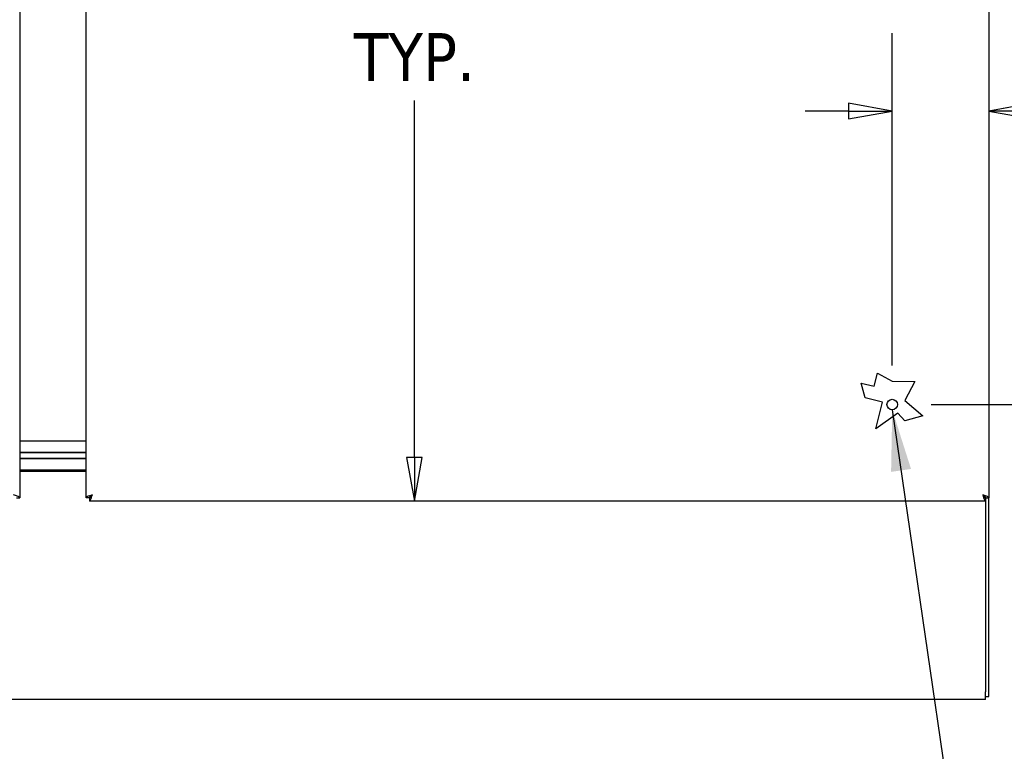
# Model space of a CAD drawing. Extents: x 807 to 1172, y 30 to 260.
# Tile 58 of 214: x 910 to 942, y 128 to 152. Entities that reach past the tile are written whole.
import ezdxf

# ---------------------------------------------------------------- set-up
doc = ezdxf.new("R2010")
doc.units = 0
doc.header["$LTSCALE"] = 4
doc.header["$MEASUREMENT"] = 0
doc.layers.get('0').update_dxf_attribs({"linetype": 'CONTINUOUS'})
doc.layers.get('DEFPOINTS').update_dxf_attribs({"linetype": 'CONTINUOUS'})
doc.styles.add('ROMANS', font='romans.shx')
doc.dimstyles.new('Default (ANSI)', dxfattribs={"dimscale": 20, "dimtxt": 0.07, "dimasz": 0.07, "dimexe": 0.125, "dimexo": 0.0625, "dimgap": 0.031496, "dimtad": 0, "dimtih": 1, "dimtoh": 1, "dimrnd": 1e-08, "dimzin": 0, "dimdsep": 46, "dimtxsty": 'ROMANS', "dimblk": 'Filled-1', "dimcen": 0.09, "dimdle": 0.393701, "dimclrd": 256, "dimclre": 256, "dimclrt": 256, "dimadec": 0, "dimazin": 0, "dimtfac": 0.928571, "dimtofl": 0, "dimtmove": 0, "dimatfit": 3, "dimfxl": 1, "dimtolj": 1, "dimtzin": 0, "dimlwd": -1, "dimlwe": -1, "dimarcsym": 0})
doc.dimstyles.new('Default (ANSI)$7', dxfattribs={"dimscale": 20, "dimtxt": 0.07, "dimasz": 0.098425, "dimexe": 0.125, "dimexo": 0.0625, "dimgap": 0.031496, "dimtad": 0, "dimtih": 1, "dimtoh": 1, "dimrnd": 1e-08, "dimzin": 0, "dimdsep": 46, "dimtxsty": 'ROMANS', "dimblk": 'Filled-1', "dimcen": 0.09, "dimdle": 0.393701, "dimclrd": 256, "dimclre": 256, "dimclrt": 256, "dimadec": 0, "dimazin": 0, "dimtfac": 0.928571, "dimtofl": 0, "dimtmove": 0, "dimatfit": 3, "dimfxl": 1, "dimtolj": 1, "dimtzin": 0, "dimlwd": -1, "dimlwe": -1, "dimarcsym": 0})

# ---------------------------------------------------------------- blocks, each defined once
blk = doc.blocks.new('Filled-1')
at = {"color": 0}
for p, q in [((0, 0), (-1, 0.179)), ((-1, 0.179), (-1, -0.179)), ((-1, 0), (0, 0)), ((-1, -0.179), (0, 0))]:
    blk.add_line(p, q, dxfattribs=at)
at = {"color": 0, "flags": 128}
blk.add_lwpolyline([(-1, -0.179), (0, 0), (-1, 0.179), (-1, -0.179)], dxfattribs=at)
at = {"color": 0}
blk.add_solid([(-1, -0.179), (0, 0), (-1, 0.179), (-1, -0.179)], dxfattribs=at)
blk = doc.blocks.new('*D70')
at = {"transparency": 16777216}
for p, q in [((916.22, 167.736), (925.143, 167.736)), ((922.643, 166.336), (922.643, 154.275)), ((922.643, 137.449), (922.643, 148.923))]:
    blk.add_line(p, q, dxfattribs=at)
at = {"layer": 'DEFPOINTS', "color": 0, "transparency": 16777216}
for p in [(914.97, 167.736), (922.643, 136.049), (940.99, 136.049)]:
    blk.add_point(p, dxfattribs=at)
at = {"transparency": 16777216, "xscale": 1.400000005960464, "yscale": 1.400000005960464, "zscale": 1.400000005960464}
for p, rotation in [((922.643, 167.736), 90), ((922.643, 136.049), 270)]:
    blk.add_blockref('Filled-1', p, dxfattribs=dict(at, rotation=rotation))
at = {"transparency": 16777216, "insert": (922.643, 151.599), "char_height": 1.4, "attachment_point": 5, "style": 'ROMANS'}
blk.add_mtext('\\A1;\\fTahoma|b0|i0;\\H1.5400;31.69\\P\\fTahoma|b0|i0;\\H1.5400;TYP.', dxfattribs=at)
blk = doc.blocks.new('*D100')
at = {"transparency": 16777216}
for p, q in [((946.609, 140.553), (946.609, 141.953)), ((939.241, 139.153), (949.109, 139.153)), ((942.24, 136.049), (949.109, 136.049)), ((946.609, 134.649), (946.609, 133.249)), ((946.609, 131.854), (946.609, 133.249)), ((948.009, 131.854), (946.609, 131.854))]:
    blk.add_line(p, q, dxfattribs=at)
at = {"layer": 'DEFPOINTS', "color": 0, "transparency": 16777216}
for p in [(937.991, 139.153), (946.609, 139.153), (940.99, 136.049)]:
    blk.add_point(p, dxfattribs=at)
at = {"transparency": 16777216, "xscale": 1.400000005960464, "yscale": 1.400000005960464, "zscale": 1.400000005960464}
for p, rotation in [((946.609, 139.153), 270), ((946.609, 136.049), 90)]:
    blk.add_blockref('Filled-1', p, dxfattribs=dict(at, rotation=rotation))
at = {"transparency": 16777216, "insert": (950.673, 131.854), "char_height": 1.4, "attachment_point": 5, "style": 'ROMANS'}
blk.add_mtext('\\A1;\\fTahoma|b0|i0;\\H1.5400;3.1\\P\\fTahoma|b0|i0;\\H1.5400;TYP.', dxfattribs=at)
blk = doc.blocks.new('*D101')
at = {"transparency": 16777216}
for p, q in [((937.991, 140.403), (937.991, 151.079)), ((936.591, 148.579), (935.191, 148.579)), ((942.495, 148.579), (945.25, 148.579))]:
    blk.add_line(p, q, dxfattribs=at)
at = {"layer": 'DEFPOINTS', "color": 0, "transparency": 16777216}
for p in [(941.095, 150.096), (937.991, 148.579), (937.991, 139.153)]:
    blk.add_point(p, dxfattribs=at)
at = {"transparency": 16777216, "xscale": 1.400000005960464, "yscale": 1.400000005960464, "zscale": 1.400000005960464}
blk.add_blockref('Filled-1', (937.991, 148.579), dxfattribs=at)
at = {"transparency": 16777216, "xscale": 1.400000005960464, "yscale": 1.400000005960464, "zscale": 1.400000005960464, "rotation": 180}
blk.add_blockref('Filled-1', (941.095, 148.579), dxfattribs=at)
at = {"transparency": 16777216, "insert": (947.914, 148.579), "char_height": 1.4, "attachment_point": 5, "style": 'ROMANS'}
blk.add_mtext('\\A1;\\fTahoma|b0|i0;\\H1.5400;3.1\\P\\fTahoma|b0|i0;\\H1.5400;TYP.', dxfattribs=at)

msp = doc.modelspace()

# ---------------------------------------------------------------- linework, layer by layer
for p, q in [((909.962, 199.319), (909.962, 136.154)), ((912.095, 136.154), (912.095, 199.319)), ((941.095, 199.319), (941.095, 136.154)), ((937.413, 139.74), (937.517, 140.157)), ((937.517, 140.157), (937.991, 139.903)), ((937.125, 139.372), (936.994, 139.844)), ((936.994, 139.844), (937.413, 139.74)), ((937.991, 139.903), (938.716, 139.888)), ((938.716, 139.888), (938.393, 139.284)), ((937.676, 139.234), (937.125, 139.372)), ((937.46, 138.368), (937.676, 139.234)), ((938.393, 139.284), (938.971, 138.786)), ((938.175, 138.876), (937.46, 138.368)), ((938.393, 138.626), (938.175, 138.876)), ((938.971, 138.786), (938.393, 138.626)), ((909.962, 137.986), (912.095, 137.986)), ((912.095, 137.611), (909.962, 137.611)), ((909.962, 137.611), (912.095, 137.611)), ((909.962, 137.424), (912.095, 137.424)), ((912.095, 137.424), (909.962, 137.424)), ((912.095, 137.049), (909.962, 137.049)), ((912.095, 136.997), (909.962, 136.997)), ((909.858, 136.154), (909.962, 136.154)), ((912.199, 136.154), (912.095, 136.154)), ((912.2, 136.153), (912.2, 136.049)), ((940.99, 136.049), (912.2, 136.049)), ((940.987, 136.171), (940.987, 136.153)), ((940.987, 136.049), (940.987, 129.919)), ((940.99, 136.153), (940.99, 136.049)), ((940.991, 136.154), (941.095, 136.154)), ((941.091, 129.778), (941.091, 136.154)), ((940.987, 129.674), (940.987, 129.919)), ((940.987, 129.778), (941.091, 129.778)), ((940.987, 129.674), (881.07, 129.674))]:
    msp.add_line(p, q)
msp.add_circle((937.991, 139.153), 0.169)
for points, knots in [([(909.962, 136.154), (909.962, 136.172), (909.931, 136.191), (909.882, 136.209), (909.848, 136.222), (909.806, 136.234), (909.764, 136.247)], [0, 0, 0, 0, 0.935327, 0.935327, 0.935327, 1.570796, 1.570796, 1.570796, 1.570796]), ([(912.293, 136.247), (912.231, 136.228), (912.17, 136.21), (912.134, 136.191), (912.109, 136.179), (912.095, 136.166), (912.095, 136.154)], [0, 0, 0, 0, 0.935327, 0.935327, 0.935327, 1.570796, 1.570796, 1.570796, 1.570796]), ([(912.293, 136.247), (912.258, 136.224), (912.223, 136.202), (912.208, 136.18), (912.202, 136.171), (912.199, 136.162), (912.199, 136.154)], [0, 0, 0, 0, 1.127197, 1.127197, 1.127197, 1.570796, 1.570796, 1.570796, 1.570796]), ([(912.2, 136.049), (912.218, 136.049), (912.237, 136.08), (912.255, 136.129), (912.268, 136.163), (912.28, 136.205), (912.293, 136.247)], [0, 0, 0, 0, 0.935327, 0.935327, 0.935327, 1.570796, 1.570796, 1.570796, 1.570796]), ([(912.293, 136.247), (912.271, 136.211), (912.248, 136.177), (912.226, 136.162), (912.217, 136.156), (912.209, 136.153), (912.2, 136.153)], [0, 0, 0, 0, 1.127197, 1.127197, 1.127197, 1.570796, 1.570796, 1.570796, 1.570796]), ([(941.095, 136.154), (941.095, 136.172), (941.064, 136.191), (941.015, 136.209), (940.981, 136.222), (940.939, 136.234), (940.897, 136.247)], [0, 0, 0, 0, 0.935327, 0.935327, 0.935327, 1.570796, 1.570796, 1.570796, 1.570796]), ([(940.897, 136.247), (940.933, 136.224), (940.967, 136.202), (940.982, 136.18), (940.988, 136.171), (940.991, 136.162), (940.991, 136.154)], [0, 0, 0, 0, 1.127197, 1.127197, 1.127197, 1.570796, 1.570796, 1.570796, 1.570796]), ([(940.897, 136.247), (940.916, 136.185), (940.934, 136.124), (940.953, 136.087), (940.965, 136.063), (940.978, 136.049), (940.99, 136.049)], [0, 0, 0, 0, 0.935327, 0.935327, 0.935327, 1.570796, 1.570796, 1.570796, 1.570796]), ([(940.897, 136.247), (940.92, 136.211), (940.942, 136.177), (940.964, 136.162), (940.973, 136.156), (940.982, 136.153), (940.99, 136.153)], [0, 0, 0, 0, 1.127197, 1.127197, 1.127197, 1.570796, 1.570796, 1.570796, 1.570796])]:
    msp.add_open_spline(points, degree=3, knots=knots)

# ---------------------------------------------------------------- dimensions: what is measured, and where the dimension line sits
for base, p1, p2, angle, override, picture, middle in [((922.643, 136.049), (914.97, 167.736), (940.99, 136.049), 90, {"dimgap": 0.031496, "dimdec": 2, "dimse2": 1, "dimtol": 0, "dimlim": 0, "dimtp": 0, "dimtm": 0, "dimtdec": 2, "dimatfit": 1}, '*D70', (922.643, 151.599)), ((937.991, 148.579), (941.095, 150.096), (937.991, 139.153), 180, {"dimgap": 0.031496, "dimtih": 0, "dimtoh": 0, "dimdec": 1, "dimse1": 1, "dimtol": 0, "dimlim": 0, "dimtp": 0, "dimtm": 0, "dimtdec": 1, "dimatfit": 1}, '*D101', (947.914, 148.579)), ((946.609, 139.153), (940.99, 136.049), (937.991, 139.153), 90, {"dimgap": 0.031496, "dimdec": 1, "dimtol": 0, "dimlim": 0, "dimtp": 0, "dimtm": 0, "dimtdec": 1, "dimtmove": 1, "dimatfit": 1}, '*D100', (946.709, 131.854))]:
    dim = msp.add_linear_dim(base=base, p1=p1, p2=p2, angle=angle, text='\\fTahoma|b0|i0;\\H1.5400;<>\\P\\fTahoma|b0|i0;\\H1.5400;TYP.', dimstyle='Default (ANSI)', override=override)
    dim.commit()
    dim.dimension.update_dxf_attribs({"geometry": picture, "text_midpoint": middle, "dimtype": 160})

# ---------------------------------------------------------------- leaders
at = {"annotation_type": 0, "has_hookline": 1, "hookline_direction": 0, "text_width": 16.604}
msp.add_leader([(937.991, 138.984), (940.326, 122.918), (942.294, 122.918)], dimstyle='Default (ANSI)$7', override={"dimtad": 0}, dxfattribs=at)

doc.saveas('drawing.dxf')
